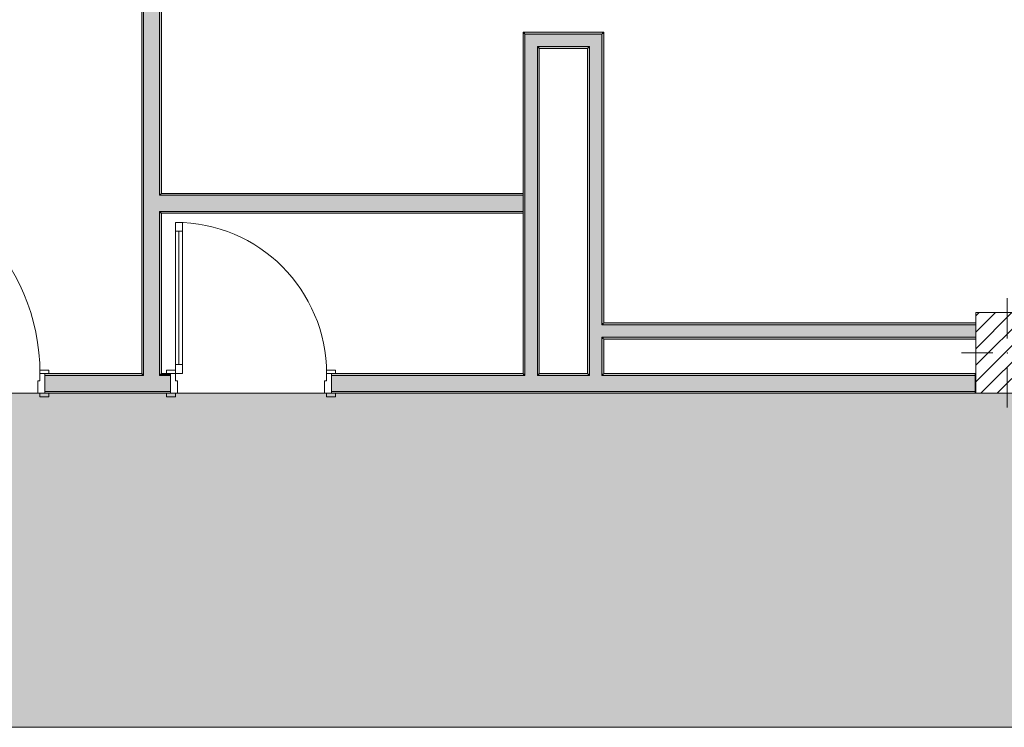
# Model space of a CAD drawing. Header units: millimetres. Extents: x -40968 to 11883, y -18948 to 4746.
# Tile 4 of 33: x -24564 to -19067, y -18948 to -14999. Entities that reach past the tile are written whole.
import ezdxf

# ---------------------------------------------------------------- set-up
doc = ezdxf.new("R2010")
doc.units = ezdxf.units.MM
doc.header["$MEASUREMENT"] = 0
doc.linetypes.add('Wipeout_Contour', pattern=[1000, 0, -1000])
for name, color, linetype in [('10_ESTR_Pilars', 7, 'Continuous'), ('12_FAÇ_Façana', 7, 'Continuous'), ('14_PAV_Paviment existent', 7, 'Continuous'), ('Puertas Archicad', 7, 'Continuous')]:
    doc.layers.add(name, color=color, linetype=linetype)
for name, color, linetype, lineweight in [('10_ESTR_Pilars_Pluma_Nº__20', 1, 'Continuous', 5), ('10_ESTR_Pilars_Pluma_Nº__28', 7, 'Continuous', 20), ('10_ESTR_Pilars_Pluma_Nº__42', 8, 'Continuous', 25), ('12_FAÇ_Façana_Pluma_Nº__7', 7, 'Continuous', 5), ('14_PAV_Paviment existent_Pluma_Nº__89', 7, 'Continuous', 5), ('Puertas Archicad_Pluma_Nº__1', 7, 'Continuous', 5), ('Puertas Archicad_Pluma_Nº__7', 7, 'Continuous', 5)]:
    doc.layers.add(name, color=color, linetype=linetype, lineweight=lineweight)
for name, color, linetype, lineweight, true_color in [('12_FAÇ_Façana_Pluma_Nº__102', 7, 'Continuous', 5, 0xcccccc), ('12_FAÇ_Façana_Pluma_Nº__176', 7, 'Continuous', 15, 0x93a0c6), ('14_PAV_Paviment existent_Pluma_Nº__102', 7, 'Continuous', 5, 0xcccccc), ('Puertas Archicad_Pluma_Nº__3', 7, 'Continuous', 5, 0xa4a4a4)]:
    doc.layers.add(name, color=color, linetype=linetype, lineweight=lineweight, true_color=true_color)
pattern_1 = [(0, (0, 0), (0, 779.42), [48.75, -401.25]), (0, (225, 389.7), (0, 779.42), [48.75, -401.25]), (60, (0, 0), (-675, 389.7), [48.75, -401.25]), (60, (450, 0), (-675, 389.7), [48.75, -401.25]), (120, (48.75, 0), (675, 389.7), [48.75, -401.25]), (120, (498.75, 0), (675, 389.7), [48.75, -401.25]), (0, (0, 75), (0, 150), [0, -150, 0, -225]), (45, (75, 75), (-106.066, 106.066), [0, -112.5, 0, -187.5])]

# ---------------------------------------------------------------- blocks, each defined once
blk = doc.blocks.new('Forjado_2_1', base_point=(7463.4, -18947.9))
at = {"layer": '14_PAV_Paviment existent_Pluma_Nº__102', "linetype": 'Continuous', "lineweight": 0, "true_color": 0x333333}
blk.add_hatch(color=250, dxfattribs=at).paths.add_polyline_path([(7463.4, -18947.9), (7463.4, -17084), (-28136.2, -17084), (-28146.1, -18947.9)])
at = {"layer": '14_PAV_Paviment existent_Pluma_Nº__89', "color": 7, "linetype": 'Continuous', "lineweight": 5, "flags": 128}
blk.add_lwpolyline([(7463.4, -18947.9), (-28146.1, -18947.9), (-28136.2, -17084), (7463.4, -17084)], close=True, dxfattribs=at)
blk = doc.blocks.new('Puerta 27')
at = {"layer": 'Puertas Archicad_Pluma_Nº__1', "color": 7, "linetype": 'Continuous', "lineweight": 5}
for p, q in [((532, 1094), (532, 1144)), ((532, 1144), (572, 1144)), ((572, 1144), (572, 1094)), ((572, 1094), (532, 1094)), ((552, 1094), (552, 50)), ((-622, 0), (-622, 19)), ((-622, 19), (-572, 19)), ((-572, 0), (-622, 0)), ((-572, 0), (-600, 0)), ((-600, 0), (-600, -110)), ((-572, 19), (-572, 0)), ((-572, -40), (-572, 0)), ((532, 0), (532, 50)), ((532, 50), (572, 50)), ((572, 0), (532, 0)), ((572, 50), (572, 0)), ((572, 19), (622, 19)), ((572, 0), (572, 19)), ((622, 0), (572, 0)), ((600, 0), (572, 0)), ((572, 0), (572, -40)), ((600, -110), (600, 0)), ((622, 19), (622, 0)), ((-560, -40), (-572, -40)), ((-560, -110), (-560, -40)), ((572, -40), (560, -40)), ((560, -40), (560, -110)), ((-622, -129), (-622, -110)), ((-622, -110), (-572, -110)), ((-572, -129), (-622, -129)), ((-600, -110), (-560, -110)), ((-572, -110), (-572, -129)), ((560, -110), (600, -110)), ((572, -110), (622, -110)), ((572, -129), (572, -110)), ((622, -129), (572, -129)), ((622, -110), (622, -129))]:
    blk.add_line(p, q, dxfattribs=at)
at = {"layer": 'Puertas Archicad_Pluma_Nº__1', "color": 7, "linetype": 'Continuous', "lineweight": 5, "flags": 128}
for points in [[(552, 1094), (552, 50), (532, 50), (532, 1094)], [(572, 1094), (572, 50), (552, 50), (552, 1094)]]:
    blk.add_lwpolyline(points, close=True, dxfattribs=at)
at = {"layer": 'Puertas Archicad_Pluma_Nº__3', "color": 253, "linetype": 'Continuous', "lineweight": 5, "true_color": 0xa4a4a4}
blk.add_arc((572, 0), 1144, 90, 180, dxfattribs=at)
at = {"layer": 'Puertas Archicad_Pluma_Nº__7', "color": 7, "linetype": 'Continuous', "lineweight": 5}
for p, q in [((-600, 0), (-622, 0)), ((-600, 0), (-622, 0)), ((-600, 0), (-600, -10)), ((-600, 0), (-600, -10)), ((600, 0), (600, -10)), ((600, 0), (600, -10)), ((600, 0), (622, 0)), ((600, 0), (622, 0)), ((-600, -10), (-600, -100)), ((-600, -10), (-600, -100)), ((600, -10), (600, -100)), ((600, -10), (600, -100)), ((-600, -100), (-600, -110)), ((-600, -100), (-600, -110)), ((600, -100), (600, -110)), ((600, -100), (600, -110)), ((-600, -110), (-622, -110)), ((-600, -110), (-622, -110)), ((600, -110), (622, -110)), ((600, -110), (622, -110))]:
    blk.add_line(p, q, dxfattribs=at)
blk = doc.blocks.new('Puerta 27_2')
at = {"layer": 'Puertas Archicad_Pluma_Nº__1', "color": 7, "linetype": 'Continuous', "lineweight": 5}
for p, q in [((382, 794), (382, 844)), ((382, 844), (422, 844)), ((422, 844), (422, 794)), ((422, 794), (382, 794)), ((402, 794), (402, 50)), ((-472, 0), (-472, 19)), ((-472, 19), (-422, 19)), ((-422, 0), (-472, 0)), ((-422, 0), (-450, 0)), ((-450, 0), (-450, -110)), ((-422, 19), (-422, 0)), ((-422, -40), (-422, 0)), ((382, 0), (382, 50)), ((382, 50), (422, 50)), ((422, 0), (382, 0)), ((422, 50), (422, 0)), ((422, 19), (472, 19)), ((422, 0), (422, 19)), ((472, 0), (422, 0)), ((450, 0), (422, 0)), ((422, 0), (422, -40)), ((450, -110), (450, 0)), ((472, 19), (472, 0)), ((-410, -40), (-422, -40)), ((-410, -110), (-410, -40)), ((422, -40), (410, -40)), ((410, -40), (410, -110)), ((-472, -129), (-472, -110)), ((-472, -110), (-422, -110)), ((-422, -129), (-472, -129)), ((-450, -110), (-410, -110)), ((-422, -110), (-422, -129)), ((410, -110), (450, -110)), ((422, -110), (472, -110)), ((422, -129), (422, -110)), ((472, -129), (422, -129)), ((472, -110), (472, -129))]:
    blk.add_line(p, q, dxfattribs=at)
at = {"layer": 'Puertas Archicad_Pluma_Nº__1', "color": 7, "linetype": 'Continuous', "lineweight": 5, "flags": 128}
for points in [[(402, 794), (402, 50), (382, 50), (382, 794)], [(422, 794), (422, 50), (402, 50), (402, 794)]]:
    blk.add_lwpolyline(points, close=True, dxfattribs=at)
at = {"layer": 'Puertas Archicad_Pluma_Nº__3', "color": 253, "linetype": 'Continuous', "lineweight": 5, "true_color": 0xa4a4a4}
blk.add_arc((422, 0), 844, 90, 180, dxfattribs=at)
at = {"layer": 'Puertas Archicad_Pluma_Nº__7', "color": 7, "linetype": 'Continuous', "lineweight": 5}
for p, q in [((-450, 0), (-472, 0)), ((-450, 0), (-472, 0)), ((-450, 0), (-450, -10)), ((-450, 0), (-450, -10)), ((450, 0), (450, -10)), ((450, 0), (450, -10)), ((450, 0), (472, 0)), ((450, 0), (472, 0)), ((-450, -10), (-450, -100)), ((-450, -10), (-450, -100)), ((450, -10), (450, -100)), ((450, -10), (450, -100)), ((-450, -100), (-450, -110)), ((-450, -100), (-450, -110)), ((450, -100), (450, -110)), ((450, -100), (450, -110)), ((-450, -110), (-472, -110)), ((-450, -110), (-472, -110)), ((450, -110), (472, -110)), ((450, -110), (472, -110))]:
    blk.add_line(p, q, dxfattribs=at)
blk = doc.blocks.new('Muro_38_1', base_point=(-33871.9, -17084))
at = {"layer": '12_FAÇ_Façana_Pluma_Nº__102', "linetype": 'Continuous', "lineweight": 0, "true_color": 0xe5e5e5}
for points in [[(-23872.7, -16984), (-24422.7, -16984), (-24422.7, -17074), (-23872.7, -17074)], [(-23782.7, -16984), (-23872.7, -16984), (-23872.7, -17074), (-23782.7, -17074)], [(-23782.7, -16984), (-23782.7, -17074), (-23722.7, -17074), (-23722.7, -16984)], [(-21742.9, -16984), (-22822.7, -16984), (-22822.7, -17074), (-21742.9, -17074)], [(-21672.9, -16984), (-21742.9, -16984), (-21742.9, -17074), (-21672.9, -17074)], [(-21382.9, -16984), (-21672.9, -16984), (-21672.9, -17074), (-21382.9, -17074)], [(-21312.9, -16984), (-21382.9, -16984), (-21382.9, -17074), (-21312.9, -17074)], [(-21312.9, -17074), (-19228.6, -17074), (-19228.6, -16984), (-21312.9, -16984)]]:
    blk.add_hatch(color=254, dxfattribs=at).paths.add_polyline_path(points)
at = {"layer": '12_FAÇ_Façana_Pluma_Nº__176', "linetype": 'Continuous', "lineweight": 0, "true_color": 0x495063}
for points in [[(-24422.7, -16984), (-23882.7, -16984), (-23882.7, -16974), (-24422.7, -16974)], [(-23872.7, -16974), (-23882.7, -16974), (-23882.7, -16984), (-23872.7, -16984)], [(-23772.7, -16974), (-23782.7, -16974), (-23782.7, -16984), (-23772.7, -16984)], [(-23772.7, -16974), (-23772.7, -16984), (-23722.7, -16984), (-23722.7, -16974)], [(-22822.7, -16984), (-21752.9, -16984), (-21752.9, -16974), (-22822.7, -16974)], [(-21742.9, -16974), (-21752.9, -16974), (-21752.9, -16984), (-21742.9, -16984)], [(-21662.9, -16974), (-21672.9, -16974), (-21672.9, -16984), (-21662.9, -16984)], [(-21392.9, -16974), (-21662.9, -16974), (-21662.9, -16984), (-21392.9, -16984)], [(-21382.9, -16974), (-21392.9, -16974), (-21392.9, -16984), (-21382.9, -16984)], [(-21302.9, -16974), (-21312.9, -16974), (-21312.9, -16984), (-21302.9, -16984)], [(-21302.9, -16984), (-19228.6, -16984), (-19228.6, -16974), (-21302.9, -16974)], [(-24422.7, -17084), (-23722.7, -17084), (-23722.7, -17074), (-24422.7, -17074)], [(-22822.7, -17074), (-22822.7, -17084), (-19228.6, -17084), (-19228.6, -17074)]]:
    blk.add_hatch(color=251, dxfattribs=at).paths.add_polyline_path(points)
at = {"layer": '12_FAÇ_Façana_Pluma_Nº__7', "color": 7, "linetype": 'Continuous', "lineweight": 5}
for p, q in [((-24422.7, -16974), (-24400.7, -16974)), ((-24422.7, -16974), (-24422.7, -16984)), ((-23872.7, -16984), (-24422.7, -16984)), ((-24422.7, -16984), (-24422.7, -17074)), ((-23872.7, -16974), (-23872.7, -16984)), ((-23782.7, -16984), (-23782.7, -16974)), ((-23722.7, -16984), (-23782.7, -16984)), ((-23722.7, -16974), (-23744.7, -16974)), ((-23722.7, -16974), (-23722.7, -16984)), ((-23722.7, -16984), (-23722.7, -17074)), ((-22822.7, -16974), (-22800.7, -16974)), ((-22822.7, -16974), (-22822.7, -16984)), ((-21742.9, -16984), (-22822.7, -16984)), ((-22822.7, -16984), (-22822.7, -17074)), ((-21742.9, -16974), (-21742.9, -16984)), ((-21672.9, -16984), (-21672.9, -16974)), ((-21382.9, -16984), (-21672.9, -16984)), ((-21382.9, -16974), (-21382.9, -16984)), ((-21312.9, -16984), (-21312.9, -16974)), ((-19228.6, -16984), (-21312.9, -16984)), ((-24422.7, -17074), (-23872.7, -17074)), ((-24422.7, -17074), (-24422.7, -17084)), ((-24422.7, -17084), (-24400.7, -17084)), ((-23872.7, -17074), (-23782.7, -17074)), ((-23782.7, -17074), (-23722.7, -17074)), ((-23722.7, -17084), (-23744.7, -17084)), ((-23722.7, -17074), (-23722.7, -17084)), ((-22822.7, -17074), (-21742.9, -17074)), ((-22822.7, -17074), (-22822.7, -17084)), ((-22822.7, -17084), (-22800.7, -17084)), ((-21742.9, -17074), (-21672.9, -17074)), ((-21672.9, -17074), (-21382.9, -17074)), ((-21382.9, -17074), (-21312.9, -17074)), ((-21312.9, -17074), (-19228.6, -17074))]:
    blk.add_line(p, q, dxfattribs=at)
at = {"layer": '12_FAÇ_Façana_Pluma_Nº__7', "color": 7, "linetype": 'Continuous', "lineweight": 5, "flags": 128}
for points in [[(-23882.7, -16974), (-24422.7, -16974)], [(-23722.7, -16974), (-23772.7, -16974)], [(-21752.9, -16974), (-22822.7, -16974)], [(-21392.9, -16974), (-21662.9, -16974)], [(-19228.6, -16974), (-21302.9, -16974)], [(-19228.6, -17084), (-19228.6, -16974)], [(-24422.7, -17084), (-23722.7, -17084)], [(-22822.7, -17084), (-19228.6, -17084)]]:
    blk.add_lwpolyline(points, dxfattribs=at)
at = {"layer": 'Puertas Archicad', "color": 253, "linetype": 'Continuous', "lineweight": 5, "true_color": 0xa4a4a6, "xscale": -1, "zscale": 1000}
for name, p in [('Puerta 27', (-25022.7, -16974)), ('Puerta 27_2', (-23272.7, -16974))]:
    blk.add_blockref(name, p, dxfattribs=at)
blk = doc.blocks.new('Puerta Corredera Exterior 27')
at = {"layer": 'Puertas Archicad', "linetype": 'Continuous', "lineweight": 0, "true_color": 0xffffff}
h = blk.add_hatch(dxfattribs=at)
h.set_pattern_fill('Hormigón_en_Masa_0001', style=0, pattern_type=2)
h.set_pattern_definition(pattern_1)
h.paths.add_polyline_path([(428.1, 45), (428.1, 5), (528.1, 5), (528.1, 45)])
h = blk.add_hatch(dxfattribs=at)
h.set_pattern_fill('Hormigón_en_Masa_0001', style=0, pattern_type=2)
h.set_pattern_definition(pattern_1)
h.paths.add_polyline_path([(1602.1, 5), (1602.1, 45), (1502.1, 45), (1502.1, 5)])
at = {"layer": 'Puertas Archicad_Pluma_Nº__1', "color": 7, "linetype": 'Continuous', "lineweight": 5}
for p, q in [((428.1, 45), (528.1, 45)), ((428.1, 5), (428.1, 45)), ((528.1, 5), (428.1, 5)), ((528.1, 45), (528.1, 5)), ((528.1, 25), (1502.1, 25)), ((1502.1, 5), (1502.1, 45)), ((1502.1, 45), (1602.1, 45)), ((1602.1, 5), (1502.1, 5)), ((1602.1, 45), (1602.1, 5))]:
    blk.add_line(p, q, dxfattribs=at)
at = {"layer": 'Puertas Archicad_Pluma_Nº__1', "color": 7, "linetype": 'Continuous', "lineweight": 5, "flags": 128}
for points in [[(528.1, 45), (1502.1, 45), (1502.1, 25), (528.1, 25)], [(528.1, 25), (1502.1, 25), (1502.1, 5), (528.1, 5)]]:
    blk.add_lwpolyline(points, close=True, dxfattribs=at)
at = {"layer": 'Puertas Archicad_Pluma_Nº__3', "color": 253, "linetype": 'Continuous', "lineweight": 5, "true_color": 0xa4a4a4}
for p, q in [((1215.1, 145), (1165.1, 195)), ((1015.1, 145), (1215.1, 145)), ((1215.1, 145), (1165.1, 95))]:
    blk.add_line(p, q, dxfattribs=at)
at = {"layer": 'Puertas Archicad_Pluma_Nº__7', "color": 7, "linetype": 'Continuous', "lineweight": 5}
for p, q in [((-577, 0), (-577, -110)), ((577, 0), (577, -110)), ((-587, -110), (-577, -110)), ((587, -110), (577, -110))]:
    blk.add_line(p, q, dxfattribs=at)
blk = doc.blocks.new('Muro_39_1', base_point=(-23772.7, -17084))
at = {"layer": '12_FAÇ_Façana_Pluma_Nº__102', "linetype": 'Continuous', "lineweight": 0, "true_color": 0xe5e5e5}
for points in [[(-23872.7, -12269), (-23782.7, -12269), (-23782.7, -12169), (-23872.7, -12169)], [(-23872.7, -12319), (-23782.7, -12319), (-23782.7, -12269), (-23872.7, -12269)], [(-23872.7, -12339), (-23782.7, -12339), (-23782.7, -12319), (-23872.7, -12319)], [(-23872.7, -12497), (-23782.7, -12497), (-23782.7, -12339), (-23872.7, -12339)], [(-23872.7, -15979), (-23782.7, -15979), (-23782.7, -13671), (-23872.7, -13671)], [(-23872.7, -15979), (-23872.7, -16069), (-23782.7, -16069), (-23782.7, -15979)], [(-23872.7, -16069), (-23872.7, -16974), (-23782.7, -16974), (-23782.7, -16069)], [(-23782.7, -16974), (-23872.7, -16974), (-23872.7, -16984), (-23782.7, -16984)]]:
    blk.add_hatch(color=254, dxfattribs=at).paths.add_polyline_path(points)
at = {"layer": '12_FAÇ_Façana_Pluma_Nº__176', "linetype": 'Continuous', "lineweight": 0, "true_color": 0x495063}
for points in [[(-23882.7, -12339), (-23882.7, -12497), (-23872.7, -12497), (-23872.7, -12339)], [(-23782.7, -12339), (-23782.7, -12497), (-23772.7, -12497), (-23772.7, -12339)], [(-23772.7, -12507), (-23772.7, -12497), (-23782.7, -12497), (-23882.7, -12497), (-23882.7, -12507)], [(-23772.7, -13671), (-23772.7, -13661), (-23882.7, -13661), (-23882.7, -13671), (-23782.7, -13671)], [(-23882.7, -16974), (-23872.7, -16974), (-23872.7, -13671), (-23882.7, -13671)], [(-23782.7, -15969), (-23772.7, -15969), (-23772.7, -13671), (-23782.7, -13671)], [(-23782.7, -15969), (-23782.7, -15979), (-23772.7, -15979), (-23772.7, -15969)], [(-23782.7, -16069), (-23782.7, -16079), (-23772.7, -16079), (-23772.7, -16069)], [(-23782.7, -16079), (-23782.7, -16974), (-23772.7, -16974), (-23772.7, -16079)]]:
    blk.add_hatch(color=251, dxfattribs=at).paths.add_polyline_path(points)
at = {"layer": '12_FAÇ_Façana_Pluma_Nº__7', "color": 7, "linetype": 'Continuous', "lineweight": 5}
for p, q in [((-23872.7, -12169), (-23872.7, -12269)), ((-23782.7, -12269), (-23782.7, -12169)), ((-23872.7, -12269), (-23872.7, -12319)), ((-23782.7, -12319), (-23782.7, -12269)), ((-23872.7, -12319), (-23872.7, -12339)), ((-23872.7, -12339), (-23872.7, -12497)), ((-23782.7, -12339), (-23782.7, -12319)), ((-23782.7, -12497), (-23782.7, -12339)), ((-23882.7, -12497), (-23882.7, -12507)), ((-23782.7, -12497), (-23882.7, -12497)), ((-23882.7, -12507), (-23772.7, -12507)), ((-23772.7, -12497), (-23772.7, -12507)), ((-23882.7, -13661), (-23772.7, -13661)), ((-23882.7, -13671), (-23882.7, -13661)), ((-23782.7, -13671), (-23882.7, -13671)), ((-23872.7, -13671), (-23872.7, -15979)), ((-23782.7, -15979), (-23782.7, -13671)), ((-23772.7, -13671), (-23772.7, -13661)), ((-23872.7, -15979), (-23872.7, -16069)), ((-23772.7, -15979), (-23782.7, -15979)), ((-23872.7, -16069), (-23872.7, -16974)), ((-23782.7, -16069), (-23772.7, -16069)), ((-23782.7, -16974), (-23782.7, -16069)), ((-23872.7, -16974), (-23872.7, -16984)), ((-23782.7, -16984), (-23782.7, -16974))]:
    blk.add_line(p, q, dxfattribs=at)
at = {"layer": '12_FAÇ_Façana_Pluma_Nº__7', "color": 7, "linetype": 'Continuous', "lineweight": 5, "flags": 128}
for points in [[(-23882.7, -12339), (-23882.7, -12497)], [(-23772.7, -12497), (-23772.7, -12339)], [(-23882.7, -13671), (-23882.7, -16974)], [(-23772.7, -15969), (-23772.7, -13671)], [(-23772.7, -16974), (-23772.7, -16079)]]:
    blk.add_lwpolyline(points, dxfattribs=at)
at = {"layer": 'Puertas Archicad', "color": 253, "linetype": 'Continuous', "lineweight": 5, "true_color": 0xa4a4a6, "xscale": -1, "zscale": 1000, "rotation": 90}
blk.add_blockref('Puerta Corredera Exterior 27', (-23882.7, -13084), dxfattribs=at)
blk = doc.blocks.new('Muro_47_1', base_point=(-21752.9, -15969))
at = {"layer": '12_FAÇ_Façana_Pluma_Nº__102', "linetype": 'Continuous', "lineweight": 0, "true_color": 0xe5e5e5}
for points in [[(-23782.7, -15979), (-23782.7, -16069), (-23772.7, -16069), (-23772.7, -15979)], [(-21752.9, -15979), (-23772.7, -15979), (-23772.7, -16069), (-21752.9, -16069)]]:
    blk.add_hatch(color=254, dxfattribs=at).paths.add_polyline_path(points)
at = {"layer": '12_FAÇ_Façana_Pluma_Nº__176', "linetype": 'Continuous', "lineweight": 0, "true_color": 0x495063}
for points in [[(-21752.9, -15969), (-23772.7, -15969), (-23772.7, -15979), (-21752.9, -15979)], [(-23772.7, -16079), (-21752.9, -16079), (-21752.9, -16069), (-23772.7, -16069)]]:
    blk.add_hatch(color=251, dxfattribs=at).paths.add_polyline_path(points)
at = {"layer": '12_FAÇ_Façana_Pluma_Nº__7', "color": 7, "linetype": 'Continuous', "lineweight": 5}
for p, q in [((-23772.7, -15979), (-23782.7, -15979)), ((-21752.9, -15979), (-23772.7, -15979)), ((-23782.7, -16069), (-23772.7, -16069)), ((-23772.7, -16069), (-21752.9, -16069))]:
    blk.add_line(p, q, dxfattribs=at)
at = {"layer": '12_FAÇ_Façana_Pluma_Nº__7', "color": 7, "linetype": 'Continuous', "lineweight": 5, "flags": 128}
for points in [[(-21752.9, -15969), (-23772.7, -15969)], [(-21752.9, -15969), (-21752.9, -15979)], [(-21752.9, -15979), (-21752.9, -16069)], [(-23772.7, -16079), (-21752.9, -16079)], [(-21752.9, -16069), (-21752.9, -16079)]]:
    blk.add_lwpolyline(points, dxfattribs=at)
blk = doc.blocks.new('Muro_48_1', base_point=(-21302.9, -15069))
at = {"layer": '12_FAÇ_Façana_Pluma_Nº__102', "linetype": 'Continuous', "lineweight": 0, "true_color": 0xe5e5e5}
for points in [[(-21742.9, -15149), (-21672.9, -15149), (-21742.9, -15079)], [(-21672.9, -15079), (-21742.9, -15079), (-21672.9, -15149)], [(-21672.9, -15149), (-21382.9, -15149), (-21382.9, -15079), (-21672.9, -15079)], [(-21382.9, -15149), (-21312.9, -15149), (-21312.9, -15079)], [(-21382.9, -15149), (-21312.9, -15079), (-21382.9, -15079)]]:
    blk.add_hatch(color=254, dxfattribs=at).paths.add_polyline_path(points)
at = {"layer": '12_FAÇ_Façana_Pluma_Nº__176', "linetype": 'Continuous', "lineweight": 0, "true_color": 0x495063}
for points in [[(-21752.9, -15079), (-21742.9, -15079), (-21752.9, -15069)], [(-21742.9, -15069), (-21752.9, -15069), (-21742.9, -15079)], [(-21742.9, -15079), (-21312.9, -15079), (-21312.9, -15069), (-21742.9, -15069)], [(-21312.9, -15079), (-21302.9, -15079), (-21302.9, -15069)], [(-21312.9, -15079), (-21302.9, -15069), (-21312.9, -15069)], [(-21672.9, -15159), (-21662.9, -15159), (-21672.9, -15149)], [(-21662.9, -15149), (-21672.9, -15149), (-21662.9, -15159)], [(-21662.9, -15159), (-21392.9, -15159), (-21392.9, -15149), (-21662.9, -15149)], [(-21392.9, -15159), (-21382.9, -15159), (-21382.9, -15149)], [(-21392.9, -15159), (-21382.9, -15149), (-21392.9, -15149)]]:
    blk.add_hatch(color=251, dxfattribs=at).paths.add_polyline_path(points)
at = {"layer": '12_FAÇ_Façana_Pluma_Nº__7', "color": 7, "linetype": 'Continuous', "lineweight": 5}
for p, q in [((-21742.9, -15079), (-21742.9, -15149)), ((-21672.9, -15079), (-21742.9, -15079)), ((-21382.9, -15079), (-21672.9, -15079)), ((-21312.9, -15079), (-21382.9, -15079)), ((-21312.9, -15149), (-21312.9, -15079)), ((-21672.9, -15149), (-21672.9, -15159)), ((-21672.9, -15149), (-21382.9, -15149)), ((-21382.9, -15159), (-21382.9, -15149))]:
    blk.add_line(p, q, dxfattribs=at)
at = {"layer": '12_FAÇ_Façana_Pluma_Nº__7', "color": 7, "linetype": 'Continuous', "lineweight": 5, "flags": 128}
for points in [[(-21752.9, -15069), (-21752.9, -15079)], [(-21302.9, -15069), (-21752.9, -15069)], [(-21302.9, -15069), (-21302.9, -15079)], [(-21662.9, -15159), (-21392.9, -15159)]]:
    blk.add_lwpolyline(points, dxfattribs=at)
blk = doc.blocks.new('Muro_49_1', base_point=(-21302.9, -17084))
at = {"layer": '12_FAÇ_Façana_Pluma_Nº__102', "linetype": 'Continuous', "lineweight": 0, "true_color": 0xe5e5e5}
for points in [[(-21382.9, -15149), (-21382.9, -16701), (-21312.9, -16701), (-21312.9, -15149)], [(-21382.9, -16701), (-21382.9, -16771), (-21312.9, -16771), (-21312.9, -16701)], [(-21382.9, -16771), (-21382.9, -16974), (-21312.9, -16974), (-21312.9, -16771)], [(-21312.9, -16974), (-21382.9, -16974), (-21382.9, -16984), (-21312.9, -16984)]]:
    blk.add_hatch(color=254, dxfattribs=at).paths.add_polyline_path(points)
at = {"layer": '12_FAÇ_Façana_Pluma_Nº__176', "linetype": 'Continuous', "lineweight": 0, "true_color": 0x495063}
for points in [[(-21312.9, -15079), (-21312.9, -16691), (-21302.9, -16691), (-21302.9, -15079)], [(-21392.9, -15159), (-21392.9, -16974), (-21382.9, -16974), (-21382.9, -15159)], [(-21312.9, -16691), (-21312.9, -16701), (-21302.9, -16701), (-21302.9, -16691)], [(-21312.9, -16771), (-21312.9, -16781), (-21302.9, -16781), (-21302.9, -16771)], [(-21312.9, -16781), (-21312.9, -16974), (-21302.9, -16974), (-21302.9, -16781)]]:
    blk.add_hatch(color=251, dxfattribs=at).paths.add_polyline_path(points)
at = {"layer": '12_FAÇ_Façana_Pluma_Nº__7', "color": 7, "linetype": 'Continuous', "lineweight": 5}
for p, q in [((-21312.9, -15149), (-21312.9, -15079)), ((-21382.9, -15159), (-21382.9, -15149)), ((-21382.9, -15159), (-21382.9, -16701)), ((-21312.9, -16701), (-21312.9, -15149)), ((-21382.9, -16701), (-21382.9, -16771)), ((-21302.9, -16701), (-21312.9, -16701)), ((-21382.9, -16771), (-21382.9, -16974)), ((-21312.9, -16771), (-21302.9, -16771)), ((-21312.9, -16974), (-21312.9, -16771)), ((-21382.9, -16974), (-21382.9, -16984)), ((-21312.9, -16984), (-21312.9, -16974))]:
    blk.add_line(p, q, dxfattribs=at)
at = {"layer": '12_FAÇ_Façana_Pluma_Nº__7', "color": 7, "linetype": 'Continuous', "lineweight": 5, "flags": 128}
for points in [[(-21302.9, -16691), (-21302.9, -15079)], [(-21392.9, -15159), (-21392.9, -16974)], [(-21302.9, -16974), (-21302.9, -16781)]]:
    blk.add_lwpolyline(points, dxfattribs=at)
blk = doc.blocks.new('Muro_50_1', base_point=(-21662.9, -17084))
at = {"layer": '12_FAÇ_Façana_Pluma_Nº__102', "linetype": 'Continuous', "lineweight": 0, "true_color": 0xe5e5e5}
for points in [[(-21742.9, -15149), (-21742.9, -16974), (-21672.9, -16974), (-21672.9, -15149)], [(-21672.9, -16974), (-21742.9, -16974), (-21742.9, -16984), (-21672.9, -16984)]]:
    blk.add_hatch(color=254, dxfattribs=at).paths.add_polyline_path(points)
at = {"layer": '12_FAÇ_Façana_Pluma_Nº__176', "linetype": 'Continuous', "lineweight": 0, "true_color": 0x495063}
for points in [[(-21752.9, -15079), (-21752.9, -16974), (-21742.9, -16974), (-21742.9, -15079)], [(-21672.9, -15159), (-21672.9, -16974), (-21662.9, -16974), (-21662.9, -15159)]]:
    blk.add_hatch(color=251, dxfattribs=at).paths.add_polyline_path(points)
at = {"layer": '12_FAÇ_Façana_Pluma_Nº__7', "color": 7, "linetype": 'Continuous', "lineweight": 5}
for p, q in [((-21742.9, -15079), (-21742.9, -15149)), ((-21742.9, -15149), (-21742.9, -16974)), ((-21672.9, -15149), (-21672.9, -15159)), ((-21672.9, -16974), (-21672.9, -15159)), ((-21742.9, -16974), (-21742.9, -16984)), ((-21672.9, -16984), (-21672.9, -16974))]:
    blk.add_line(p, q, dxfattribs=at)
at = {"layer": '12_FAÇ_Façana_Pluma_Nº__7', "color": 7, "linetype": 'Continuous', "lineweight": 5, "flags": 128}
for points in [[(-21752.9, -15079), (-21752.9, -16974)], [(-21662.9, -16974), (-21662.9, -15159)]]:
    blk.add_lwpolyline(points, dxfattribs=at)
blk = doc.blocks.new('Muro_51_1', base_point=(-16281.1, -16691))
at = {"layer": '12_FAÇ_Façana_Pluma_Nº__102', "linetype": 'Continuous', "lineweight": 0, "true_color": 0xe5e5e5}
for points in [[(-21312.9, -16701), (-21312.9, -16771), (-21302.9, -16771), (-21302.9, -16701)], [(-21302.9, -16701), (-21302.9, -16771), (-19225.4, -16771), (-19225.4, -16701)], [(-18875.4, -16701), (-18875.4, -16771), (-16281.1, -16771), (-16281.1, -16701)], [(-16281.1, -16701), (-16281.1, -16771), (-16271.1, -16771), (-16271.1, -16701)]]:
    blk.add_hatch(color=254, dxfattribs=at).paths.add_polyline_path(points)
at = {"layer": '12_FAÇ_Façana_Pluma_Nº__176', "linetype": 'Continuous', "lineweight": 0, "true_color": 0x495063}
for points in [[(-21302.9, -16691), (-21302.9, -16701), (-19225.4, -16701), (-19225.4, -16691)], [(-18875.4, -16691), (-18875.4, -16701), (-16281.1, -16701), (-16281.1, -16691)], [(-21302.9, -16781), (-19225.4, -16781), (-19225.4, -16771), (-21302.9, -16771)], [(-18875.4, -16781), (-16281.1, -16781), (-16281.1, -16771), (-18875.4, -16771)]]:
    blk.add_hatch(color=251, dxfattribs=at).paths.add_polyline_path(points)
at = {"layer": '12_FAÇ_Façana_Pluma_Nº__7', "color": 7, "linetype": 'Continuous', "lineweight": 5}
for p, q in [((-21302.9, -16701), (-21312.9, -16701)), ((-19225.4, -16701), (-21302.9, -16701)), ((-16281.1, -16701), (-18875.4, -16701)), ((-16271.1, -16701), (-16281.1, -16701)), ((-21312.9, -16771), (-21302.9, -16771)), ((-21302.9, -16771), (-19225.4, -16771)), ((-18875.4, -16771), (-16281.1, -16771)), ((-16281.1, -16771), (-16271.1, -16771))]:
    blk.add_line(p, q, dxfattribs=at)
at = {"layer": '12_FAÇ_Façana_Pluma_Nº__7', "color": 7, "linetype": 'Continuous', "lineweight": 5, "flags": 128}
for points in [[(-19225.4, -16691), (-21302.9, -16691)], [(-16281.1, -16691), (-18875.4, -16691)], [(-21302.9, -16781), (-19225.4, -16781)], [(-18875.4, -16781), (-16281.1, -16781)]]:
    blk.add_lwpolyline(points, dxfattribs=at)
blk = doc.blocks.new('Pilar_22_1', base_point=(-19050.4, -16859))
at = {"color": 254, "linetype": 'Wipeout_Contour', "lineweight": 0, "ltscale": 101759.258779}
blk.add_wipeout([(-19225.4, -17084), (-18875.4, -17084), (-18875.4, -16634), (-19225.4, -16634)], dxfattribs=at).dxf.layer = '10_ESTR_Pilars'
at = {"layer": '10_ESTR_Pilars_Pluma_Nº__42', "linetype": 'Continuous', "lineweight": 25}
h = blk.add_hatch(dxfattribs=at)
h.set_pattern_fill('00_GCT_trama_45º_e1_400__05', color=8, style=0, pattern_type=2)
h.set_pattern_definition([(45, (0, 0), (-45.96194, 45.96194), [])])
h.paths.add_polyline_path([(-19225.4, -17084), (-18875.4, -17084), (-18875.4, -16634), (-19225.4, -16634)])
at = {"layer": '10_ESTR_Pilars_Pluma_Nº__20', "color": 1, "linetype": 'Continuous', "lineweight": 5}
for p, q in [((-19050.4, -16779), (-19050.4, -16554)), ((-19130.4, -16859), (-19305.4, -16859)), ((-18970.4, -16859), (-18795.4, -16859)), ((-19050.4, -16939), (-19050.4, -17164))]:
    blk.add_line(p, q, dxfattribs=at)
blk.add_point((-19050.4, -16859), dxfattribs=at)
at = {"layer": '10_ESTR_Pilars_Pluma_Nº__28', "color": 7, "linetype": 'Continuous', "lineweight": 20, "flags": 128}
blk.add_lwpolyline([(-19225.4, -17084), (-18875.4, -17084), (-18875.4, -16634), (-19225.4, -16634)], close=True, dxfattribs=at)

msp = doc.modelspace()

# ---------------------------------------------------------------- block references
at = {"layer": '12_FAÇ_Façana', "color": 7, "lineweight": 20}
for name, p in [('Muro_39_1', (-23772.7, -17084)), ('Muro_48_1', (-21302.9, -15069)), ('Muro_50_1', (-21662.9, -17084)), ('Muro_49_1', (-21302.9, -17084)), ('Muro_38_1', (-33871.9, -17084)), ('Muro_47_1', (-21752.9, -15969)), ('Muro_51_1', (-16281.1, -16691))]:
    msp.add_blockref(name, p, dxfattribs=at)
at = {"layer": '14_PAV_Paviment existent', "color": 7, "linetype": 'Continuous', "lineweight": 5}
msp.add_blockref('Forjado_2_1', (7463.4, -18947.9), dxfattribs=at)

# ---------------------------------------------------------------- next in the draw order: block references
at = {"layer": '10_ESTR_Pilars', "color": 7, "lineweight": 20}
msp.add_blockref('Pilar_22_1', (-19050.4, -16859), dxfattribs=at)

doc.saveas('drawing.dxf')
